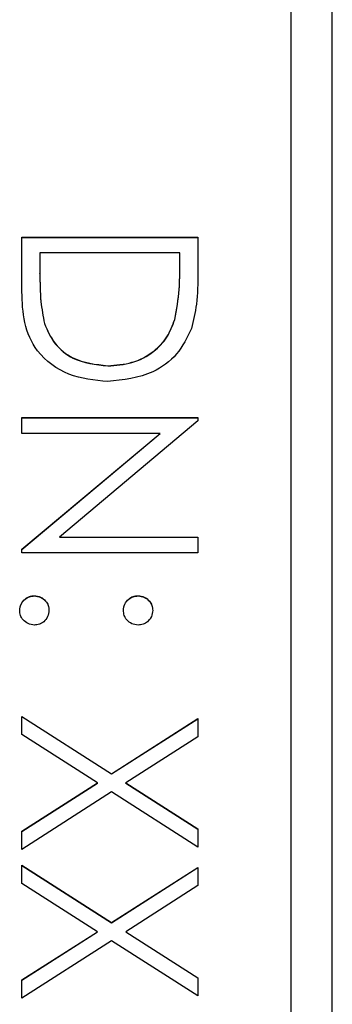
# Model space of a CAD drawing. Header units: millimetres. Extents: x 265 to 1951, y 68 to 1428.
# Tile 14 of 38: x 752 to 755, y 707 to 717. Entities that reach past the tile are written whole.
import ezdxf

# ---------------------------------------------------------------- set-up
doc = ezdxf.new("R2010")
doc.units = ezdxf.units.MM

msp = doc.modelspace()

# ---------------------------------------------------------------- linework, layer by layer
at = {"color": 7, "linetype": 'Continuous', "lineweight": 25}
for p, q in [((754.6571, 742.8023), (754.6571, 682.8164)), ((755.0571, 682.8164), (755.0571, 742.8023)), ((752.0571, 714.8139), (753.7571, 714.8139)), ((752.0571, 714.2872), (752.0571, 714.8139)), ((752.0571, 714.8117), (753.7571, 714.8117)), ((753.7571, 714.8139), (753.7571, 714.4707)), ((752.2315, 714.6613), (752.2315, 714.4662)), ((753.5827, 714.6613), (752.2315, 714.6613)), ((753.5827, 714.5418), (753.5827, 714.6613)), ((752.2315, 714.4641), (752.2315, 714.4662)), ((753.5827, 714.5397), (753.5827, 714.5418)), ((753.5351, 714.0174), (753.5351, 714.0195)), ((752.2747, 713.9782), (752.2747, 713.9804)), ((752.886, 713.5697), (752.886, 713.5718)), ((752.0571, 713.0707), (753.7571, 713.0707)), ((752.0571, 712.9181), (752.0571, 713.0707)), ((752.0571, 713.0685), (753.7571, 713.0685)), ((753.7571, 713.0387), (752.4191, 711.9158)), ((753.7571, 713.0707), (753.7571, 713.0387)), ((753.392, 712.9181), (752.0571, 712.9181)), ((752.0571, 711.798), (753.392, 712.9181)), ((752.0571, 711.7958), (753.392, 712.916)), ((753.392, 712.916), (753.392, 712.9181)), ((752.4191, 711.9158), (753.7571, 711.9158)), ((752.4191, 711.9136), (752.4191, 711.9158)), ((752.4191, 711.9136), (753.7571, 711.9136)), ((753.7571, 711.9158), (753.7571, 711.7633)), ((752.0571, 711.7633), (752.0571, 711.798)), ((753.7571, 711.7633), (752.0571, 711.7633)), ((752.177, 711.3471), (752.177, 711.3493)), ((753.1795, 711.3471), (753.1795, 711.3493)), ((752.0571, 710.1835), (752.9241, 709.6286)), ((752.0571, 710.0075), (752.0571, 710.1835)), ((752.0571, 710.1814), (752.9241, 709.6264)), ((752.9241, 709.6286), (753.7571, 710.1617)), ((752.9241, 709.6264), (753.7571, 710.1596)), ((753.7571, 710.1617), (753.7571, 709.9857)), ((752.7865, 709.5407), (752.0571, 710.0075)), ((753.7571, 709.9857), (753.0617, 709.5407)), ((752.9241, 709.6264), (752.9241, 709.6286)), ((752.0571, 709.074), (752.7865, 709.5407)), ((752.0571, 709.0718), (752.7865, 709.5386)), ((752.7865, 709.5386), (752.7865, 709.5407)), ((753.0617, 709.5407), (753.7571, 709.0957)), ((753.0617, 709.5386), (753.0617, 709.5407)), ((753.0617, 709.5386), (753.7571, 709.0936)), ((752.9241, 709.4526), (752.0571, 708.8979)), ((753.7571, 708.9197), (752.9241, 709.4526)), ((752.0571, 708.8979), (752.0571, 709.074)), ((753.7571, 709.0957), (753.7571, 708.9197)), ((752.0571, 708.7454), (752.9241, 708.1904)), ((752.0571, 708.5694), (752.0571, 708.7454)), ((752.0571, 708.7432), (752.9241, 708.1883)), ((752.9241, 708.1904), (753.7571, 708.7236)), ((752.9241, 708.1883), (753.7571, 708.7215)), ((753.7571, 708.7236), (753.7571, 708.5476)), ((752.7865, 708.1026), (752.0571, 708.5694)), ((753.7571, 708.5476), (753.0617, 708.1026)), ((752.9241, 708.1883), (752.9241, 708.1904)), ((752.0571, 707.6358), (752.7865, 708.1026)), ((752.0571, 707.6337), (752.7865, 708.1004)), ((752.7865, 708.1004), (752.7865, 708.1026)), ((753.0617, 708.1026), (753.7571, 707.6576)), ((753.0617, 708.1004), (753.0617, 708.1026)), ((753.0617, 708.1004), (753.7571, 707.6555)), ((752.9241, 708.0144), (752.0571, 707.4598)), ((753.7571, 707.4816), (752.9241, 708.0144)), ((752.0571, 707.4598), (752.0571, 707.6358)), ((753.7571, 707.6576), (753.7571, 707.4816))]:
    msp.add_line(p, q, dxfattribs=at)
for points, knots in [([(752.2315, 714.4662), (752.2312, 714.3747), (752.2308, 714.2113), (752.2613, 714.0509), (752.2747, 713.9804)], [0, 0, 0, 0, 0.560426, 1, 1, 1, 1]), ([(752.2315, 714.4641), (752.2312, 714.3725), (752.2308, 714.2091), (752.2613, 714.0487), (752.2747, 713.9782)], [0, 0, 0, 0, 0.560426, 1, 1, 1, 1]), ([(753.5351, 714.0195), (753.5521, 714.1163), (753.5825, 714.2891), (753.5827, 714.4646), (753.5827, 714.5418)], [0, 0, 0, 0, 0.5595421, 1, 1, 1, 1]), ([(753.5351, 714.0174), (753.5521, 714.1141), (753.5825, 714.287), (753.5827, 714.4624), (753.5827, 714.5397)], [0, 0, 0, 0, 0.559542, 1, 1, 1, 1]), ([(753.7571, 714.4707), (753.757, 714.3685), (753.7568, 714.1863), (753.7144, 714.0092), (753.6958, 713.9314)], [0, 0, 0, 0, 0.560445, 1, 1, 1, 1]), ([(752.8856, 713.4193), (752.758, 713.4317), (752.5032, 713.4566), (752.199, 713.6767), (752.0662, 713.9862), (752.0601, 714.1866), (752.0571, 714.2872)], [0, 0, 0, 0, 0.280124, 0.559248, 0.778837, 1, 1, 1, 1]), ([(752.886, 713.5718), (752.9655, 713.5773), (753.1245, 713.5883), (753.3248, 713.6938), (753.468, 713.844), (753.5127, 713.961), (753.5351, 714.0195)], [0, 0, 0, 0, 0.2801784, 0.5597646, 0.7797967, 1, 1, 1, 1]), ([(752.886, 713.5697), (752.9655, 713.5752), (753.1245, 713.5861), (753.3248, 713.6916), (753.468, 713.8418), (753.5127, 713.9588), (753.5351, 714.0174)], [0, 0, 0, 0, 0.280178, 0.559765, 0.779797, 1, 1, 1, 1]), ([(752.2747, 713.9804), (752.3044, 713.9125), (752.3639, 713.7768), (752.5788, 713.6057), (752.7696, 713.5847), (752.886, 713.5718)], [0, 0, 0, 0, 0.280536, 0.561015, 1, 1, 1, 1]), ([(752.2747, 713.9782), (752.3044, 713.9104), (752.3639, 713.7747), (752.5788, 713.6035), (752.7696, 713.5825), (752.886, 713.5697)], [0, 0, 0, 0, 0.2805364, 0.5610151, 1, 1, 1, 1]), ([(753.6958, 713.9314), (753.6539, 713.8449), (753.57, 713.6718), (753.2834, 713.4615), (753.0364, 713.4353), (752.8856, 713.4193)], [0, 0, 0, 0, 0.280264, 0.560715, 1, 1, 1, 1]), ([(752.0353, 711.2076), (752.0379, 711.2285), (752.043, 711.2702), (752.0815, 711.3162), (752.1278, 711.3447), (752.1606, 711.3478), (752.177, 711.3493)], [0, 0, 0, 0, 0.279581, 0.559143, 0.779575, 1, 1, 1, 1]), ([(752.0353, 711.2055), (752.0379, 711.2263), (752.043, 711.268), (752.0815, 711.3141), (752.1278, 711.3425), (752.1606, 711.3456), (752.177, 711.3471)], [0, 0, 0, 0, 0.279581, 0.559143, 0.779575, 1, 1, 1, 1]), ([(752.177, 711.3493), (752.1979, 711.3468), (752.2396, 711.3418), (752.2859, 711.3034), (752.3143, 711.2569), (752.3172, 711.2241), (752.3186, 711.2076)], [0, 0, 0, 0, 0.279576, 0.559284, 0.779552, 1, 1, 1, 1]), ([(752.177, 711.3471), (752.1979, 711.3446), (752.2396, 711.3397), (752.2859, 711.3012), (752.3143, 711.2547), (752.3172, 711.2219), (752.3186, 711.2055)], [0, 0, 0, 0, 0.279576, 0.559284, 0.779552, 1, 1, 1, 1]), ([(753.0379, 711.2076), (753.0403, 711.2286), (753.0452, 711.2704), (753.0838, 711.3165), (753.1303, 711.3449), (753.1631, 711.3478), (753.1795, 711.3493)], [0, 0, 0, 0, 0.279647, 0.559299, 0.779615, 1, 1, 1, 1]), ([(753.0379, 711.2055), (753.0403, 711.2264), (753.0452, 711.2682), (753.0838, 711.3143), (753.1303, 711.3428), (753.1631, 711.3457), (753.1795, 711.3471)], [0, 0, 0, 0, 0.2796468, 0.5592988, 0.7796148, 1, 1, 1, 1]), ([(753.1795, 711.3493), (753.2004, 711.3467), (753.2421, 711.3415), (753.2882, 711.3031), (753.3166, 711.2568), (753.3197, 711.224), (753.3212, 711.2076)], [0, 0, 0, 0, 0.279585, 0.559454, 0.779697, 1, 1, 1, 1]), ([(753.1795, 711.3471), (753.2004, 711.3445), (753.2421, 711.3394), (753.2882, 711.3009), (753.3166, 711.2546), (753.3197, 711.2219), (753.3212, 711.2055)], [0, 0, 0, 0, 0.279585, 0.559454, 0.779697, 1, 1, 1, 1]), ([(752.177, 711.066), (752.1561, 711.0685), (752.1143, 711.0734), (752.0683, 711.1121), (752.0397, 711.1584), (752.0368, 711.1912), (752.0353, 711.2076)], [0, 0, 0, 0, 0.279469, 0.559358, 0.779674, 1, 1, 1, 1]), ([(752.3186, 711.2076), (752.3163, 711.1867), (752.3115, 711.1448), (752.2725, 711.099), (752.2264, 711.0699), (752.1934, 711.0673), (752.177, 711.066)], [0, 0, 0, 0, 0.279602, 0.559212, 0.779475, 1, 1, 1, 1]), ([(753.1795, 711.066), (753.1586, 711.0684), (753.1167, 711.073), (753.0707, 711.112), (753.042, 711.1583), (753.0392, 711.1912), (753.0379, 711.2076)], [0, 0, 0, 0, 0.2795175, 0.5593264, 0.7795441, 1, 1, 1, 1]), ([(753.3212, 711.2076), (753.3188, 711.1867), (753.3141, 711.1448), (753.2751, 711.099), (753.229, 711.0699), (753.196, 711.0673), (753.1795, 711.066)], [0, 0, 0, 0, 0.2796016, 0.559212, 0.7794752, 1, 1, 1, 1])]:
    msp.add_open_spline(points, degree=3, knots=knots, dxfattribs=at)

doc.saveas('drawing.dxf')
